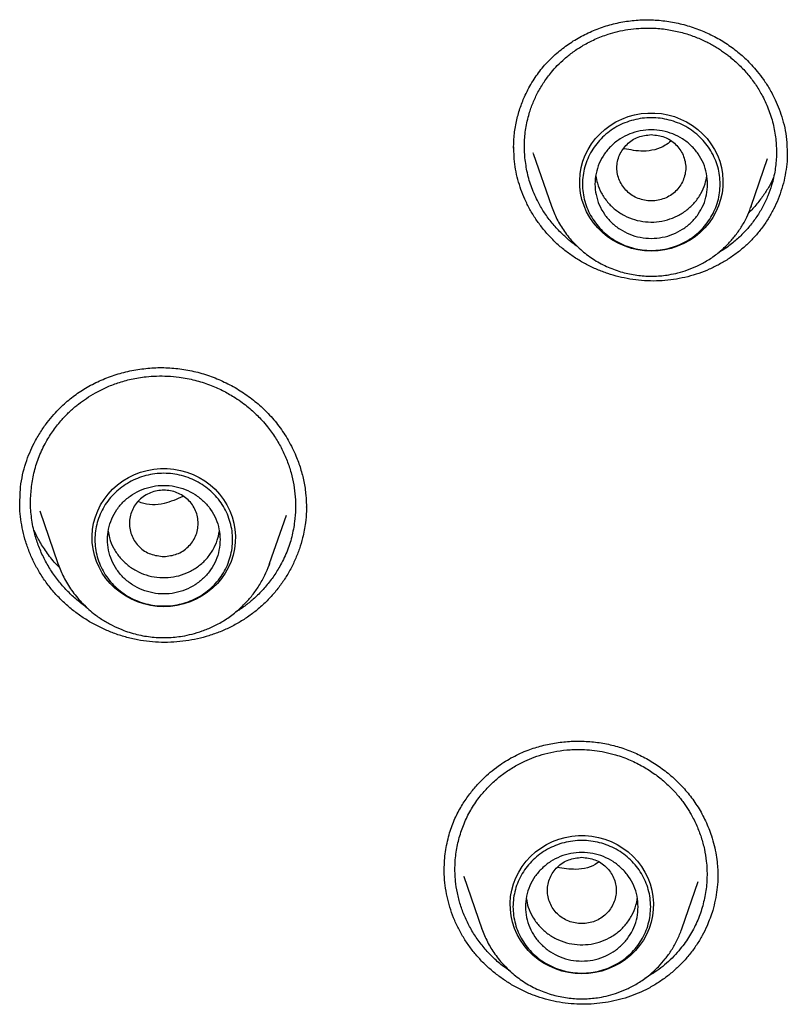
# Model space of a CAD drawing. Header units: millimetres. Extents: x 8 to 866, y 12 to 2084.
# Tile 88 of 98: x 444 to 456, y 1901 to 1917. Entities that reach past the tile are written whole.
import ezdxf

# ---------------------------------------------------------------- set-up
doc = ezdxf.new("R2010")
doc.units = ezdxf.units.MM

msp = doc.modelspace()

# ---------------------------------------------------------------- linework, layer by layer
at = {"color": 7, "linetype": 'Continuous', "lineweight": 30}
for p, q in [((456.347, 1914.877), (456.353, 1914.7)), ((451.986, 1914.618), (451.98, 1914.81)), ((452.294, 1914.704), (452.291, 1914.712)), ((456.351, 1914.725), (456.352, 1914.695)), ((452.291, 1914.703), (452.582, 1913.86)), ((455.776, 1913.86), (456.038, 1914.621)), ((455.767, 1913.838), (455.776, 1913.86)), ((444.084, 1909.126), (444.096, 1909.372)), ((444.404, 1908.99), (444.694, 1908.151)), ((448.079, 1908.151), (448.346, 1908.924)), ((444.694, 1908.151), (444.698, 1908.14)), ((444.697, 1908.14), (444.694, 1908.151)), ((448.069, 1908.127), (448.079, 1908.151)), ((448.079, 1908.151), (448.071, 1908.127)), ((450.87, 1903.25), (450.868, 1903.27)), ((451.183, 1903.148), (451.472, 1902.312)), ((451.188, 1903.141), (451.185, 1903.149)), ((454.665, 1902.312), (454.927, 1903.069)), ((451.475, 1902.303), (451.472, 1902.312))]:
    msp.add_line(p, q, dxfattribs=at)
at = {"color": 7, "linetype": 'Continuous', "lineweight": 30, "flags": 128}
for points in [[(454.179, 1913.143), (454.072, 1913.148), (453.965, 1913.163), (453.861, 1913.187), (453.759, 1913.22), (453.661, 1913.263), (453.568, 1913.314), (453.48, 1913.373), (453.398, 1913.44), (453.323, 1913.514), (453.255, 1913.594), (453.196, 1913.681), (453.145, 1913.772), (453.104, 1913.867), (453.071, 1913.966), (453.049, 1914.067), (453.036, 1914.17), (453.034, 1914.273), (453.041, 1914.376), (453.059, 1914.479), (453.086, 1914.579), (453.123, 1914.676), (453.17, 1914.769), (453.225, 1914.858), (453.288, 1914.941), (453.36, 1915.019), (453.438, 1915.089), (453.523, 1915.152), (453.614, 1915.208), (453.71, 1915.254), (453.81, 1915.292), (453.913, 1915.321), (454.018, 1915.34), (454.125, 1915.35), (454.233, 1915.35), (454.34, 1915.34), (454.445, 1915.321), (454.548, 1915.292), (454.648, 1915.254), (454.744, 1915.208), (454.835, 1915.152), (454.92, 1915.089), (454.999, 1915.019), (455.07, 1914.941), (455.133, 1914.858), (455.189, 1914.769), (455.235, 1914.676), (455.272, 1914.579), (455.299, 1914.479), (455.317, 1914.376), (455.324, 1914.273), (455.322, 1914.17), (455.309, 1914.067), (455.287, 1913.966), (455.255, 1913.867), (455.213, 1913.772), (455.162, 1913.681), (455.103, 1913.594), (455.035, 1913.514), (454.96, 1913.44), (454.878, 1913.373), (454.79, 1913.314), (454.697, 1913.263), (454.599, 1913.22), (454.497, 1913.187), (454.393, 1913.163), (454.286, 1913.148), (454.179, 1913.143)], [(455.776, 1913.86), (455.771, 1913.847), (455.768, 1913.838)], [(446.387, 1907.461), (446.279, 1907.466), (446.173, 1907.481), (446.068, 1907.505), (445.967, 1907.538), (445.869, 1907.581), (445.775, 1907.632), (445.687, 1907.691), (445.605, 1907.758), (445.53, 1907.832), (445.463, 1907.912), (445.403, 1907.998), (445.353, 1908.09), (445.311, 1908.185), (445.279, 1908.284), (445.256, 1908.385), (445.244, 1908.488), (445.241, 1908.591), (445.249, 1908.694), (445.266, 1908.796), (445.294, 1908.897), (445.331, 1908.994), (445.377, 1909.087), (445.432, 1909.176), (445.496, 1909.259), (445.567, 1909.337), (445.646, 1909.407), (445.731, 1909.47), (445.821, 1909.526), (445.917, 1909.572), (446.017, 1909.61), (446.12, 1909.639), (446.226, 1909.658), (446.333, 1909.668), (446.44, 1909.668), (446.547, 1909.658), (446.653, 1909.639), (446.756, 1909.61), (446.856, 1909.572), (446.952, 1909.526), (447.042, 1909.47), (447.127, 1909.407), (447.206, 1909.337), (447.277, 1909.259), (447.341, 1909.176), (447.396, 1909.087), (447.442, 1908.994), (447.479, 1908.897), (447.507, 1908.796), (447.524, 1908.694), (447.532, 1908.591), (447.529, 1908.488), (447.517, 1908.385), (447.494, 1908.284), (447.462, 1908.185), (447.42, 1908.09), (447.37, 1907.998), (447.31, 1907.912), (447.243, 1907.832), (447.168, 1907.758), (447.086, 1907.691), (446.998, 1907.632), (446.904, 1907.581), (446.806, 1907.538), (446.705, 1907.505), (446.6, 1907.481), (446.494, 1907.466), (446.387, 1907.461)], [(453.069, 1901.595), (452.961, 1901.6), (452.855, 1901.614), (452.751, 1901.638), (452.649, 1901.672), (452.551, 1901.714), (452.457, 1901.765), (452.369, 1901.824), (452.288, 1901.891), (452.212, 1901.965), (452.145, 1902.046), (452.086, 1902.132), (452.035, 1902.223), (451.993, 1902.319), (451.961, 1902.417), (451.938, 1902.519), (451.926, 1902.621), (451.923, 1902.725), (451.931, 1902.828), (451.948, 1902.93), (451.976, 1903.03), (452.013, 1903.127), (452.059, 1903.221), (452.114, 1903.31), (452.178, 1903.393), (452.249, 1903.47), (452.328, 1903.541), (452.413, 1903.604), (452.504, 1903.659), (452.599, 1903.706), (452.699, 1903.744), (452.802, 1903.773), (452.908, 1903.792), (453.015, 1903.802), (453.122, 1903.802), (453.229, 1903.792), (453.335, 1903.773), (453.438, 1903.744), (453.538, 1903.706), (453.634, 1903.659), (453.724, 1903.604), (453.81, 1903.541), (453.888, 1903.47), (453.959, 1903.393), (454.023, 1903.31), (454.078, 1903.221), (454.124, 1903.127), (454.161, 1903.03), (454.189, 1902.93), (454.206, 1902.828), (454.214, 1902.725), (454.211, 1902.621), (454.199, 1902.519), (454.176, 1902.417), (454.144, 1902.319), (454.102, 1902.223), (454.052, 1902.132), (453.992, 1902.046), (453.925, 1901.965), (453.85, 1901.891), (453.768, 1901.824), (453.68, 1901.765), (453.586, 1901.714), (453.488, 1901.672), (453.387, 1901.638), (453.282, 1901.614), (453.176, 1901.6), (453.069, 1901.595)]]:
    msp.add_lwpolyline(points, dxfattribs=at)
at = {"color": 7, "linetype": 'Continuous', "lineweight": 30}
for points, knots in [([(451.978, 1914.786), (451.98, 1914.864), (451.985, 1915.017), (452.025, 1915.237), (452.083, 1915.443), (452.168, 1915.653), (452.282, 1915.863), (452.429, 1916.068), (452.596, 1916.247), (452.781, 1916.402), (452.982, 1916.536), (453.198, 1916.647), (453.425, 1916.735), (453.662, 1916.799), (453.905, 1916.835), (454.15, 1916.844), (454.397, 1916.826), (454.64, 1916.781), (454.878, 1916.711), (455.106, 1916.617), (455.286, 1916.52), (455.421, 1916.432), (455.517, 1916.362), (455.608, 1916.288), (455.696, 1916.207), (455.785, 1916.117), (455.878, 1916.01), (455.976, 1915.882), (456.073, 1915.731), (456.157, 1915.571), (456.226, 1915.408), (456.28, 1915.244), (456.324, 1915.066), (456.34, 1914.941), (456.347, 1914.877)], [0, 0, 0, 0, 0.037387, 0.072887, 0.10646, 0.138193, 0.178901, 0.217962, 0.255485, 0.292301, 0.329255, 0.366281, 0.403296, 0.440222, 0.477012, 0.513732, 0.550531, 0.587407, 0.624331, 0.661217, 0.697594, 0.715565, 0.733392, 0.751072, 0.768557, 0.787034, 0.808445, 0.83282, 0.860164, 0.890498, 0.915235, 0.9417, 0.969933, 1, 1, 1, 1]), ([(452.159, 1914.633), (452.155, 1914.711), (452.145, 1914.868), (452.169, 1915.105), (452.211, 1915.292), (452.255, 1915.427), (452.288, 1915.513), (452.325, 1915.599), (452.367, 1915.683), (452.414, 1915.765), (452.465, 1915.846), (452.521, 1915.924), (452.59, 1916.013), (452.679, 1916.112), (452.795, 1916.222), (452.933, 1916.332), (453.095, 1916.437), (453.281, 1916.533), (453.466, 1916.605), (453.644, 1916.654), (453.808, 1916.686), (454.003, 1916.708), (454.222, 1916.71), (454.455, 1916.685), (454.67, 1916.639), (454.836, 1916.585), (454.958, 1916.535), (455.043, 1916.496), (455.123, 1916.455), (455.198, 1916.412), (455.268, 1916.369), (455.334, 1916.324), (455.394, 1916.28), (455.486, 1916.207), (455.605, 1916.1), (455.74, 1915.95), (455.858, 1915.791), (455.969, 1915.605), (456.064, 1915.391), (456.138, 1915.151), (456.16, 1914.988), (456.171, 1914.907)], [0, 0, 0, 0, 0.038281, 0.077319, 0.117115, 0.132243, 0.147476, 0.162816, 0.178263, 0.193815, 0.209474, 0.225238, 0.241108, 0.264615, 0.290665, 0.319252, 0.350374, 0.384023, 0.420195, 0.445716, 0.472353, 0.500105, 0.539259, 0.576145, 0.610767, 0.643133, 0.658475, 0.673254, 0.68747, 0.701124, 0.714217, 0.72675, 0.738721, 0.750133, 0.782625, 0.814751, 0.846515, 0.877921, 0.919232, 0.959922, 1, 1, 1, 1]), ([(454.179, 1915.004), (454.107, 1914.996), (453.964, 1914.98), (453.78, 1914.858), (453.659, 1914.682), (453.614, 1914.474), (453.659, 1914.267), (453.78, 1914.089), (453.964, 1913.973), (454.179, 1913.93), (454.395, 1913.973), (454.578, 1914.089), (454.699, 1914.267), (454.744, 1914.474), (454.699, 1914.682), (454.578, 1914.858), (454.395, 1914.98), (454.251, 1914.996), (454.179, 1915.004)], [0, 0, 0, 0, 0.0625, 0.125, 0.1875, 0.25, 0.3125, 0.375, 0.4375, 0.5, 0.5625, 0.625, 0.6875, 0.75, 0.8125, 0.875, 0.9375, 1, 1, 1, 1]), ([(454.489, 1914.9), (454.461, 1914.876), (454.339, 1914.778), (454.066, 1914.718), (453.844, 1914.76), (453.742, 1914.78)], [0, 0, 0, 0, 0.142839, 0.60792, 1, 1, 1, 1]), ([(456.171, 1914.907), (456.176, 1914.828), (456.185, 1914.671), (456.161, 1914.433), (456.112, 1914.216), (456.044, 1914.024), (455.964, 1913.854), (455.867, 1913.692), (455.754, 1913.541), (455.626, 1913.401), (455.48, 1913.272), (455.355, 1913.176), (455.274, 1913.131), (455.253, 1913.12)], [0, 0, 0, 0, 0.11086, 0.223615, 0.338288, 0.425591, 0.513996, 0.603513, 0.694152, 0.779613, 0.870782, 0.967671, 1, 1, 1, 1]), ([(456.35, 1914.731), (456.351, 1914.708), (456.355, 1914.627), (456.34, 1914.489), (456.313, 1914.314), (456.268, 1914.141), (456.208, 1913.973), (456.135, 1913.811), (456.048, 1913.657), (455.946, 1913.508), (455.832, 1913.37), (455.706, 1913.243), (455.571, 1913.128), (455.424, 1913.023), (455.268, 1912.93), (455.106, 1912.851), (454.938, 1912.785), (454.762, 1912.732), (454.581, 1912.694), (454.398, 1912.67), (454.212, 1912.663), (454.024, 1912.67), (453.838, 1912.694), (453.658, 1912.731), (453.484, 1912.782), (453.312, 1912.847), (453.144, 1912.926), (452.985, 1913.018), (452.832, 1913.124), (452.687, 1913.243), (452.555, 1913.373), (452.436, 1913.511), (452.33, 1913.655), (452.237, 1913.809), (452.158, 1913.967), (452.094, 1914.126), (452.044, 1914.286), (452.007, 1914.45), (451.993, 1914.562), (451.986, 1914.618)], [0, 0, 0, 0, 0.01045, 0.037744, 0.065039, 0.093124, 0.12121, 0.14856, 0.175909, 0.204063, 0.232215, 0.259344, 0.286473, 0.314389, 0.342305, 0.369543, 0.396781, 0.424781, 0.452781, 0.48043, 0.50808, 0.53658, 0.565082, 0.592065, 0.619049, 0.646775, 0.6745, 0.702163, 0.729825, 0.758335, 0.786845, 0.813854, 0.840863, 0.868637, 0.896412, 0.921981, 0.947551, 0.973775, 1, 1, 1, 1]), ([(453.002, 1913.213), (453.001, 1913.214), (452.951, 1913.246), (452.859, 1913.321), (452.722, 1913.445), (452.591, 1913.589), (452.472, 1913.75), (452.361, 1913.937), (452.265, 1914.152), (452.192, 1914.391), (452.17, 1914.553), (452.159, 1914.633)], [0, 0, 0, 0, 0.003058, 0.102247, 0.205651, 0.324385, 0.441378, 0.556627, 0.707528, 0.85532, 1, 1, 1, 1]), ([(453.293, 1914.346), (453.299, 1914.306), (453.315, 1914.21), (453.379, 1914.067), (453.475, 1913.924), (453.6, 1913.803), (453.747, 1913.707), (453.911, 1913.641), (454.085, 1913.606), (454.263, 1913.605), (454.437, 1913.638), (454.601, 1913.702), (454.75, 1913.796), (454.876, 1913.917), (454.975, 1914.059), (455.041, 1914.203), (455.058, 1914.302), (455.066, 1914.344)], [0, 0, 0, 0, 0.049116, 0.118219, 0.187322, 0.256424, 0.325527, 0.39463, 0.463733, 0.532835, 0.601938, 0.671041, 0.740144, 0.809246, 0.878349, 0.947452, 1, 1, 1, 1]), ([(456.127, 1914.307), (456.113, 1914.276), (456.073, 1914.193), (455.993, 1914.061), (455.882, 1913.912), (455.794, 1913.808), (455.739, 1913.758), (455.733, 1913.753)], [0, 0, 0, 0, 0.155653, 0.413145, 0.683334, 0.966328, 1, 1, 1, 1]), ([(452.582, 1913.86), (452.61, 1913.79), (452.665, 1913.649), (452.788, 1913.452), (452.938, 1913.268), (453.118, 1913.103), (453.322, 1912.965), (453.543, 1912.858), (453.772, 1912.786), (454.004, 1912.746), (454.234, 1912.738), (454.435, 1912.758), (454.609, 1912.795), (454.763, 1912.841), (454.923, 1912.908), (455.087, 1912.997), (455.25, 1913.111), (455.394, 1913.241), (455.517, 1913.381), (455.618, 1913.524), (455.705, 1913.677), (455.747, 1913.786), (455.767, 1913.838)], [0, 0, 0, 0, 0.054071, 0.109832, 0.167393, 0.226912, 0.287352, 0.346531, 0.404408, 0.460998, 0.516314, 0.570366, 0.606234, 0.644832, 0.686606, 0.731592, 0.779824, 0.831332, 0.872141, 0.914815, 0.959355, 1, 1, 1, 1]), ([(444.096, 1909.372), (444.106, 1909.438), (444.126, 1909.567), (444.178, 1909.75), (444.24, 1909.919), (444.318, 1910.086), (444.411, 1910.248), (444.518, 1910.401), (444.624, 1910.53), (444.724, 1910.635), (444.819, 1910.724), (444.912, 1910.801), (445.009, 1910.873), (445.111, 1910.939), (445.254, 1911.021), (445.445, 1911.11), (445.686, 1911.193), (445.938, 1911.25), (446.195, 1911.281), (446.453, 1911.284), (446.71, 1911.257), (446.963, 1911.202), (447.208, 1911.12), (447.443, 1911.012), (447.666, 1910.88), (447.872, 1910.725), (448.062, 1910.548), (448.232, 1910.346), (448.382, 1910.12), (448.495, 1909.891), (448.576, 1909.669), (448.629, 1909.459), (448.662, 1909.243), (448.665, 1909.098), (448.667, 1909.025)], [0, 0, 0, 0, 0.030063, 0.058497, 0.085281, 0.110387, 0.141201, 0.168942, 0.19359, 0.215144, 0.233659, 0.251183, 0.268837, 0.28668, 0.304721, 0.341376, 0.378654, 0.416015, 0.453324, 0.490514, 0.527556, 0.564604, 0.601733, 0.638932, 0.676173, 0.713433, 0.750726, 0.78901, 0.828651, 0.869631, 0.90127, 0.933524, 0.966411, 1, 1, 1, 1]), ([(444.273, 1909.383), (444.286, 1909.464), (444.312, 1909.627), (444.392, 1909.866), (444.495, 1910.085), (444.62, 1910.282), (444.727, 1910.417), (444.81, 1910.506), (444.86, 1910.557), (444.913, 1910.606), (444.967, 1910.654), (445.045, 1910.717), (445.152, 1910.795), (445.299, 1910.884), (445.467, 1910.968), (445.658, 1911.042), (445.872, 1911.102), (446.08, 1911.136), (446.274, 1911.149), (446.451, 1911.148), (446.656, 1911.129), (446.881, 1911.086), (447.113, 1911.013), (447.321, 1910.922), (447.486, 1910.829), (447.615, 1910.743), (447.714, 1910.668), (447.803, 1910.592), (447.883, 1910.516), (447.965, 1910.431), (448.063, 1910.315), (448.173, 1910.163), (448.277, 1909.982), (448.36, 1909.795), (448.424, 1909.603), (448.467, 1909.411), (448.491, 1909.217), (448.497, 1909.02), (448.485, 1908.889), (448.478, 1908.822)], [0, 0, 0, 0, 0.038281, 0.077327, 0.117136, 0.151171, 0.185743, 0.196724, 0.207758, 0.218845, 0.229984, 0.241177, 0.26487, 0.291047, 0.319705, 0.35084, 0.384447, 0.420523, 0.445951, 0.472472, 0.500086, 0.538862, 0.575272, 0.609321, 0.641014, 0.660838, 0.679617, 0.697352, 0.714043, 0.729691, 0.750995, 0.783437, 0.815405, 0.846901, 0.877928, 0.908488, 0.938584, 0.96864, 1, 1, 1, 1]), ([(445.156, 1907.451), (445.151, 1907.453), (445.088, 1907.493), (444.981, 1907.583), (444.833, 1907.72), (444.698, 1907.875), (444.575, 1908.046), (444.471, 1908.23), (444.387, 1908.42), (444.317, 1908.634), (444.269, 1908.872), (444.25, 1909.13), (444.265, 1909.299), (444.273, 1909.383)], [0, 0, 0, 0, 0.006838, 0.098813, 0.18387, 0.27504, 0.370915, 0.465299, 0.558186, 0.649576, 0.769057, 0.885866, 1, 1, 1, 1]), ([(446.387, 1908.262), (446.315, 1908.27), (446.171, 1908.287), (445.987, 1908.408), (445.866, 1908.584), (445.822, 1908.792), (445.866, 1909), (445.987, 1909.177), (446.171, 1909.294), (446.387, 1909.337), (446.602, 1909.294), (446.786, 1909.177), (446.907, 1909), (446.951, 1908.792), (446.907, 1908.584), (446.786, 1908.408), (446.602, 1908.287), (446.458, 1908.27), (446.387, 1908.262)], [0, 0, 0, 0, 0.0625, 0.125, 0.1875, 0.25, 0.3125, 0.375, 0.4375, 0.5, 0.5625, 0.625, 0.6875, 0.75, 0.8125, 0.875, 0.9375, 1, 1, 1, 1]), ([(446.692, 1909.22), (446.595, 1909.178), (446.387, 1909.087), (446.12, 1909.078), (445.994, 1909.135), (445.98, 1909.141)], [0, 0, 0, 0, 0.438807, 0.935766, 1, 1, 1, 1]), ([(448.651, 1908.802), (448.638, 1908.722), (448.615, 1908.58), (448.556, 1908.384), (448.489, 1908.211), (448.406, 1908.042), (448.308, 1907.881), (448.197, 1907.73), (448.073, 1907.588), (447.936, 1907.455), (447.788, 1907.336), (447.631, 1907.23), (447.466, 1907.138), (447.291, 1907.059), (447.11, 1906.995), (446.926, 1906.946), (446.738, 1906.911), (446.546, 1906.892), (446.352, 1906.888), (446.158, 1906.9), (445.965, 1906.929), (445.772, 1906.974), (445.586, 1907.035), (445.409, 1907.109), (445.24, 1907.196), (445.078, 1907.296), (444.923, 1907.41), (444.778, 1907.536), (444.644, 1907.675), (444.521, 1907.825), (444.412, 1907.985), (444.32, 1908.149), (444.242, 1908.319), (444.179, 1908.495), (444.131, 1908.675), (444.1, 1908.855), (444.084, 1909.01), (444.085, 1909.106), (444.085, 1909.142)], [0, 0, 0, 0, 0.036689, 0.064225, 0.091761, 0.120094, 0.148426, 0.176046, 0.203665, 0.232093, 0.260521, 0.287955, 0.31539, 0.343628, 0.371866, 0.399279, 0.426691, 0.454866, 0.483041, 0.510943, 0.538845, 0.567612, 0.596379, 0.623534, 0.650689, 0.678587, 0.706486, 0.734386, 0.762286, 0.791039, 0.819793, 0.847047, 0.874302, 0.902329, 0.930357, 0.957191, 0.984025, 1, 1, 1, 1]), ([(448.665, 1909.064), (448.666, 1909.038), (448.667, 1908.95), (448.658, 1908.863), (448.651, 1908.802)], [0, 0, 0, 0, 0.296133, 1, 1, 1, 1]), ([(448.478, 1908.822), (448.465, 1908.74), (448.438, 1908.574), (448.356, 1908.331), (448.253, 1908.117), (448.136, 1907.931), (448.011, 1907.772), (447.876, 1907.631), (447.735, 1907.51), (447.622, 1907.425), (447.552, 1907.385), (447.533, 1907.373)], [0, 0, 0, 0, 0.140644, 0.283828, 0.429573, 0.540608, 0.653105, 0.767072, 0.866361, 0.963166, 1, 1, 1, 1]), ([(444.718, 1908.089), (444.69, 1908.117), (444.607, 1908.201), (444.494, 1908.355), (444.386, 1908.525), (444.335, 1908.634), (444.314, 1908.679)], [0, 0, 0, 0, 0.15944, 0.483589, 0.787194, 1, 1, 1, 1]), ([(445.5, 1908.666), (445.505, 1908.63), (445.519, 1908.538), (445.579, 1908.398), (445.673, 1908.254), (445.796, 1908.13), (445.942, 1908.032), (446.104, 1907.963), (446.277, 1907.926), (446.455, 1907.922), (446.63, 1907.951), (446.795, 1908.013), (446.945, 1908.105), (447.074, 1908.223), (447.175, 1908.364), (447.245, 1908.511), (447.265, 1908.613), (447.273, 1908.66)], [0, 0, 0, 0, 0.043912, 0.113041, 0.18217, 0.251299, 0.320428, 0.389557, 0.458686, 0.527815, 0.596944, 0.666073, 0.735202, 0.804331, 0.87346, 0.942589, 1, 1, 1, 1]), ([(444.698, 1908.14), (444.726, 1908.07), (444.784, 1907.924), (444.911, 1907.718), (445.071, 1907.523), (445.24, 1907.368), (445.406, 1907.25), (445.557, 1907.163), (445.74, 1907.08), (445.955, 1907.012), (446.201, 1906.97), (446.446, 1906.962), (446.658, 1906.983), (446.843, 1907.022), (447.006, 1907.071), (447.176, 1907.142), (447.35, 1907.236), (447.523, 1907.358), (447.675, 1907.496), (447.805, 1907.643), (447.912, 1907.795), (448.004, 1907.957), (448.048, 1908.072), (448.069, 1908.127)], [0, 0, 0, 0, 0.051513, 0.107425, 0.165174, 0.224901, 0.265475, 0.305508, 0.344956, 0.403011, 0.459773, 0.515253, 0.569462, 0.605431, 0.644139, 0.686031, 0.73114, 0.779497, 0.831131, 0.872034, 0.9148, 0.959431, 1, 1, 1, 1]), ([(450.946, 1903.817), (450.972, 1903.895), (451.022, 1904.045), (451.127, 1904.249), (451.242, 1904.426), (451.363, 1904.578), (451.483, 1904.706), (451.606, 1904.817), (451.727, 1904.912), (451.848, 1904.993), (451.965, 1905.06), (452.086, 1905.119), (452.24, 1905.183), (452.432, 1905.243), (452.662, 1905.29), (452.899, 1905.314), (453.138, 1905.313), (453.376, 1905.288), (453.609, 1905.238), (453.835, 1905.163), (454.051, 1905.064), (454.257, 1904.943), (454.45, 1904.801), (454.628, 1904.639), (454.789, 1904.457), (454.931, 1904.257), (455.051, 1904.036), (455.133, 1903.829), (455.186, 1903.646), (455.217, 1903.496), (455.235, 1903.357), (455.242, 1903.237), (455.242, 1903.165), (455.242, 1903.133)], [0, 0, 0, 0, 0.040403, 0.077957, 0.112608, 0.144293, 0.172969, 0.198611, 0.225374, 0.247908, 0.269287, 0.29087, 0.312732, 0.349777, 0.387529, 0.425472, 0.463388, 0.501208, 0.538889, 0.576491, 0.614166, 0.651915, 0.689908, 0.72825, 0.766925, 0.806068, 0.846486, 0.888147, 0.913776, 0.939529, 0.962723, 0.982857, 1, 1, 1, 1]), ([(451.118, 1903.8), (451.143, 1903.874), (451.193, 1904.024), (451.304, 1904.237), (451.413, 1904.396), (451.505, 1904.507), (451.569, 1904.576), (451.636, 1904.642), (451.707, 1904.706), (451.782, 1904.767), (451.86, 1904.824), (451.942, 1904.878), (452.041, 1904.936), (452.162, 1904.997), (452.313, 1905.059), (452.483, 1905.113), (452.675, 1905.155), (452.886, 1905.18), (453.087, 1905.181), (453.273, 1905.166), (453.439, 1905.138), (453.631, 1905.09), (453.838, 1905.015), (454.047, 1904.911), (454.232, 1904.792), (454.367, 1904.684), (454.464, 1904.595), (454.529, 1904.529), (454.589, 1904.463), (454.643, 1904.397), (454.693, 1904.332), (454.738, 1904.267), (454.778, 1904.204), (454.837, 1904.104), (454.908, 1903.963), (454.979, 1903.777), (455.03, 1903.587), (455.065, 1903.375), (455.074, 1903.142), (455.054, 1902.892), (455.013, 1902.732), (454.993, 1902.653)], [0, 0, 0, 0, 0.038281, 0.077319, 0.117115, 0.132243, 0.147476, 0.162816, 0.178263, 0.193815, 0.209474, 0.225238, 0.241108, 0.264615, 0.290665, 0.319252, 0.350374, 0.384023, 0.420195, 0.445716, 0.472353, 0.500105, 0.539259, 0.576145, 0.610767, 0.643133, 0.658475, 0.673254, 0.68747, 0.701124, 0.714217, 0.72675, 0.738721, 0.750133, 0.782625, 0.814751, 0.846515, 0.877921, 0.919232, 0.959922, 1, 1, 1, 1]), ([(450.868, 1903.266), (450.872, 1903.359), (450.879, 1903.546), (450.924, 1903.726), (450.946, 1903.817)], [0, 0, 0, 0, 0.4983, 1, 1, 1, 1]), ([(451.924, 1901.639), (451.887, 1901.663), (451.794, 1901.724), (451.66, 1901.843), (451.52, 1901.989), (451.393, 1902.151), (451.284, 1902.325), (451.194, 1902.508), (451.125, 1902.696), (451.076, 1902.885), (451.044, 1903.096), (451.037, 1903.325), (451.058, 1903.568), (451.098, 1903.724), (451.118, 1903.8)], [0, 0, 0, 0, 0.052268, 0.13275, 0.213293, 0.295687, 0.379317, 0.461613, 0.542571, 0.622188, 0.700461, 0.802702, 0.902549, 1, 1, 1, 1]), ([(453.069, 1903.456), (452.997, 1903.448), (452.853, 1903.431), (452.669, 1903.31), (452.548, 1903.134), (452.504, 1902.926), (452.548, 1902.718), (452.669, 1902.541), (452.853, 1902.424), (453.069, 1902.382), (453.284, 1902.424), (453.468, 1902.541), (453.589, 1902.718), (453.633, 1902.926), (453.589, 1903.134), (453.468, 1903.31), (453.284, 1903.431), (453.14, 1903.448), (453.069, 1903.456)], [0, 0, 0, 0, 0.0625, 0.125, 0.1875, 0.25, 0.3125, 0.375, 0.4375, 0.5, 0.5625, 0.625, 0.6875, 0.75, 0.8125, 0.875, 0.9375, 1, 1, 1, 1]), ([(453.337, 1903.378), (453.332, 1903.374), (453.233, 1903.294), (452.991, 1903.243), (452.772, 1903.278), (452.674, 1903.293)], [0, 0, 0, 0, 0.030627, 0.565212, 1, 1, 1, 1]), ([(455.16, 1902.607), (455.132, 1902.525), (455.086, 1902.387), (454.994, 1902.204), (454.902, 1902.051), (454.795, 1901.906), (454.676, 1901.769), (454.546, 1901.645), (454.406, 1901.531), (454.255, 1901.428), (454.095, 1901.339), (453.93, 1901.265), (453.759, 1901.204), (453.582, 1901.158), (453.401, 1901.126), (453.219, 1901.109), (453.036, 1901.106), (452.851, 1901.118), (452.666, 1901.145), (452.485, 1901.188), (452.308, 1901.245), (452.134, 1901.318), (451.968, 1901.405), (451.813, 1901.503), (451.668, 1901.611), (451.531, 1901.732), (451.403, 1901.864), (451.288, 1902.006), (451.184, 1902.158), (451.093, 1902.32), (451.017, 1902.487), (450.957, 1902.657), (450.912, 1902.828), (450.882, 1903.005), (450.868, 1903.153), (450.869, 1903.241), (450.869, 1903.269)], [0, 0, 0, 0, 0.042859, 0.071917, 0.100976, 0.130876, 0.160776, 0.189893, 0.21901, 0.248983, 0.278954, 0.307836, 0.336719, 0.366438, 0.396158, 0.425156, 0.454154, 0.483964, 0.513773, 0.543209, 0.572646, 0.602988, 0.633331, 0.662058, 0.690785, 0.720303, 0.74982, 0.779271, 0.80872, 0.839072, 0.869425, 0.898179, 0.926933, 0.956502, 0.986072, 1, 1, 1, 1]), ([(455.241, 1903.184), (455.241, 1903.157), (455.243, 1903.075), (455.23, 1902.937), (455.204, 1902.771), (455.174, 1902.662), (455.16, 1902.607)], [0, 0, 0, 0, 0.137968, 0.420485, 0.710244, 1, 1, 1, 1]), ([(452.182, 1902.794), (452.19, 1902.749), (452.209, 1902.648), (452.278, 1902.501), (452.378, 1902.361), (452.506, 1902.242), (452.655, 1902.149), (452.821, 1902.086), (452.995, 1902.056), (453.173, 1902.059), (453.346, 1902.095), (453.509, 1902.163), (453.655, 1902.261), (453.779, 1902.384), (453.874, 1902.528), (453.935, 1902.669), (453.949, 1902.762), (453.955, 1902.799)], [0, 0, 0, 0, 0.055893, 0.12501, 0.194128, 0.263245, 0.332362, 0.40148, 0.470597, 0.539714, 0.608831, 0.677949, 0.747066, 0.816183, 0.885301, 0.954418, 1, 1, 1, 1]), ([(454.993, 1902.653), (454.967, 1902.575), (454.914, 1902.419), (454.795, 1902.197), (454.667, 1902.016), (454.539, 1901.873), (454.424, 1901.763), (454.305, 1901.668), (454.188, 1901.587), (454.112, 1901.543), (454.075, 1901.522)], [0, 0, 0, 0, 0.165072, 0.333656, 0.505787, 0.610835, 0.717183, 0.82484, 0.915815, 1, 1, 1, 1]), ([(451.472, 1902.311), (451.499, 1902.242), (451.555, 1902.1), (451.677, 1901.904), (451.828, 1901.719), (452.008, 1901.555), (452.211, 1901.416), (452.432, 1901.31), (452.661, 1901.237), (452.894, 1901.198), (453.124, 1901.19), (453.324, 1901.21), (453.498, 1901.246), (453.652, 1901.293), (453.812, 1901.359), (453.976, 1901.448), (454.14, 1901.563), (454.284, 1901.693), (454.406, 1901.832), (454.508, 1901.976), (454.598, 1902.136), (454.643, 1902.252), (454.665, 1902.311)], [0, 0, 0, 0, 0.053762, 0.109203, 0.166435, 0.225613, 0.285707, 0.344547, 0.402093, 0.458359, 0.513358, 0.567101, 0.602763, 0.64114, 0.682675, 0.727404, 0.775359, 0.826573, 0.867148, 0.909578, 0.953863, 1, 1, 1, 1])]:
    msp.add_open_spline(points, degree=3, knots=knots, dxfattribs=at)
for points in [[(455.279, 1914.214), (455.277, 1914.168), (455.274, 1914.075), (455.244, 1913.939), (455.198, 1913.807), (455.134, 1913.682), (455.054, 1913.567), (454.959, 1913.462), (454.851, 1913.371), (454.731, 1913.293), (454.601, 1913.232), (454.465, 1913.187), (454.323, 1913.16), (454.179, 1913.151), (454.035, 1913.16), (453.894, 1913.187), (453.757, 1913.232), (453.628, 1913.293), (453.508, 1913.371), (453.399, 1913.462), (453.304, 1913.567), (453.224, 1913.682), (453.16, 1913.807), (453.114, 1913.939), (453.085, 1914.075), (453.076, 1914.214), (453.085, 1914.353), (453.114, 1914.489), (453.16, 1914.621), (453.224, 1914.745), (453.304, 1914.861), (453.399, 1914.966), (453.508, 1915.057), (453.628, 1915.135), (453.757, 1915.196), (453.894, 1915.241), (454.035, 1915.268), (454.179, 1915.277), (454.323, 1915.268), (454.465, 1915.241), (454.601, 1915.196), (454.731, 1915.135), (454.851, 1915.057), (454.959, 1914.966), (455.054, 1914.861), (455.134, 1914.745), (455.198, 1914.621), (455.244, 1914.489), (455.274, 1914.353), (455.277, 1914.26), (455.279, 1914.214)], [(455.079, 1914.214), (455.076, 1914.157), (455.069, 1914.044), (455.016, 1913.88), (454.932, 1913.729), (454.82, 1913.597), (454.682, 1913.488), (454.526, 1913.407), (454.356, 1913.358), (454.179, 1913.341), (454.002, 1913.358), (453.832, 1913.407), (453.676, 1913.488), (453.539, 1913.597), (453.426, 1913.729), (453.342, 1913.88), (453.291, 1914.044), (453.273, 1914.214), (453.291, 1914.384), (453.342, 1914.548), (453.426, 1914.699), (453.539, 1914.831), (453.676, 1914.94), (453.832, 1915.02), (454.002, 1915.07), (454.179, 1915.087), (454.356, 1915.07), (454.526, 1915.02), (454.682, 1914.94), (454.82, 1914.831), (454.932, 1914.699), (455.016, 1914.548), (455.069, 1914.384), (455.076, 1914.271), (455.079, 1914.214)], [(447.487, 1908.532), (447.485, 1908.486), (447.481, 1908.393), (447.452, 1908.257), (447.406, 1908.125), (447.342, 1908), (447.262, 1907.885), (447.167, 1907.78), (447.058, 1907.688), (446.938, 1907.611), (446.809, 1907.55), (446.672, 1907.505), (446.53, 1907.478), (446.387, 1907.469), (446.243, 1907.478), (446.101, 1907.505), (445.964, 1907.55), (445.835, 1907.611), (445.715, 1907.688), (445.606, 1907.78), (445.511, 1907.885), (445.431, 1908), (445.367, 1908.125), (445.321, 1908.257), (445.293, 1908.393), (445.283, 1908.532), (445.293, 1908.671), (445.321, 1908.807), (445.367, 1908.939), (445.431, 1909.063), (445.511, 1909.179), (445.606, 1909.283), (445.715, 1909.375), (445.835, 1909.452), (445.964, 1909.514), (446.101, 1909.559), (446.243, 1909.586), (446.387, 1909.595), (446.53, 1909.586), (446.672, 1909.559), (446.809, 1909.514), (446.938, 1909.452), (447.058, 1909.375), (447.167, 1909.283), (447.262, 1909.179), (447.342, 1909.063), (447.406, 1908.939), (447.452, 1908.807), (447.481, 1908.671), (447.485, 1908.578), (447.487, 1908.532)], [(447.287, 1908.532), (447.283, 1908.589), (447.276, 1908.702), (447.223, 1908.866), (447.14, 1909.017), (447.027, 1909.149), (446.89, 1909.258), (446.733, 1909.338), (446.563, 1909.388), (446.387, 1909.405), (446.21, 1909.388), (446.04, 1909.338), (445.883, 1909.258), (445.746, 1909.149), (445.633, 1909.017), (445.55, 1908.866), (445.498, 1908.702), (445.481, 1908.532), (445.498, 1908.362), (445.55, 1908.198), (445.633, 1908.047), (445.746, 1907.915), (445.883, 1907.806), (446.04, 1907.725), (446.21, 1907.676), (446.387, 1907.659), (446.563, 1907.676), (446.733, 1907.725), (446.89, 1907.806), (447.027, 1907.915), (447.14, 1908.047), (447.223, 1908.198), (447.276, 1908.362), (447.283, 1908.475), (447.287, 1908.532)], [(454.169, 1902.666), (454.167, 1902.619), (454.163, 1902.527), (454.134, 1902.39), (454.088, 1902.259), (454.024, 1902.134), (453.944, 1902.018), (453.849, 1901.914), (453.74, 1901.822), (453.62, 1901.745), (453.491, 1901.683), (453.354, 1901.639), (453.213, 1901.612), (453.069, 1901.602), (452.925, 1901.612), (452.783, 1901.639), (452.646, 1901.683), (452.517, 1901.745), (452.397, 1901.822), (452.289, 1901.914), (452.193, 1902.018), (452.113, 1902.134), (452.049, 1902.259), (452.003, 1902.39), (451.975, 1902.527), (451.965, 1902.666), (451.975, 1902.804), (452.003, 1902.941), (452.049, 1903.072), (452.113, 1903.197), (452.193, 1903.313), (452.289, 1903.417), (452.397, 1903.509), (452.517, 1903.586), (452.646, 1903.648), (452.783, 1903.692), (452.925, 1903.719), (453.069, 1903.729), (453.213, 1903.719), (453.354, 1903.692), (453.491, 1903.648), (453.62, 1903.586), (453.74, 1903.509), (453.849, 1903.417), (453.944, 1903.313), (454.024, 1903.197), (454.088, 1903.072), (454.134, 1902.941), (454.163, 1902.804), (454.167, 1902.712), (454.169, 1902.666)], [(453.969, 1902.666), (453.965, 1902.609), (453.959, 1902.495), (453.905, 1902.331), (453.822, 1902.181), (453.709, 1902.048), (453.572, 1901.94), (453.415, 1901.859), (453.245, 1901.809), (453.069, 1901.793), (452.892, 1901.809), (452.722, 1901.859), (452.565, 1901.94), (452.428, 1902.048), (452.315, 1902.181), (452.232, 1902.331), (452.18, 1902.495), (452.163, 1902.666), (452.18, 1902.836), (452.232, 1903), (452.315, 1903.15), (452.428, 1903.283), (452.565, 1903.391), (452.722, 1903.472), (452.892, 1903.522), (453.069, 1903.538), (453.245, 1903.522), (453.415, 1903.472), (453.572, 1903.391), (453.709, 1903.283), (453.822, 1903.15), (453.905, 1903), (453.959, 1902.836), (453.965, 1902.722), (453.969, 1902.666)]]:
    msp.add_open_spline(points, degree=3, dxfattribs=at)

doc.saveas('drawing.dxf')
